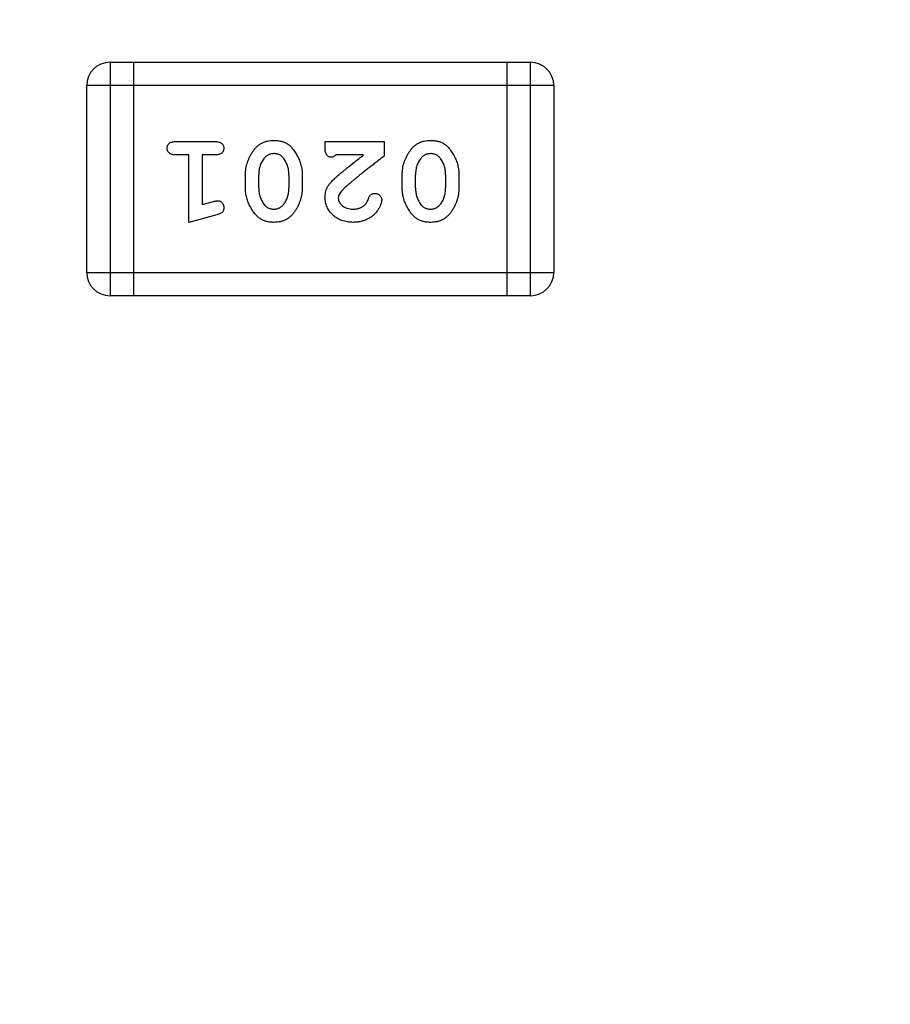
# Model space of a CAD drawing. Header units: millimetres. Extents: x 525 to 788, y 277 to 384.
# Tile 45 of 130: x 733.55 to 734.69, y 324.67 to 325.95. Entities that reach past the tile are written whole.
import ezdxf

# ---------------------------------------------------------------- set-up
doc = ezdxf.new("R2010")
doc.units = ezdxf.units.MM
doc.header["$LTSCALE"] = 5
doc.header["$PDMODE"] = 3
doc.header["$PDSIZE"] = 0.3125
doc.layers.get('0').update_dxf_attribs({"linetype": 'CONTINUOUS'})
doc.layers.get('Defpoints').update_dxf_attribs({"linetype": 'CONTINUOUS'})
doc.layers.add('dim', color=6, linetype='CONTINUOUS', lineweight=9)
doc.styles.add('Verdana', font='verdana.ttf', dxfattribs={"height": 3})
doc.dimstyles.new('aaaaaaaa 3.0', dxfattribs={"dimtxt": 3, "dimasz": 2.5, "dimexe": 1.25, "dimexo": 0.625, "dimtad": 1, "dimzin": 9, "dimdsep": 46, "dimtxsty": 'Verdana', "dimcen": 0, "dimazin": 0, "dimtfac": 1, "dimtofl": 0, "dimtmove": 0, "dimatfit": 3, "dimfxl": 1, "dimlwd": 25, "dimlwe": 25, "dimarcsym": 0})

# ---------------------------------------------------------------- blocks, each defined once
blk = doc.blocks.new('*D55')
at = {"layer": 'Defpoints', "color": 0}
for p in [(767.5081, 331.9082), (697.2861, 316.9379)]:
    blk.add_point(p, dxfattribs=at)
at = {"layer": 'dim', "color": 0, "lineweight": 25}
blk.add_line((785.4949, 335.7427), (769.9532, 332.4294), dxfattribs=at)
at = {"layer": 'dim', "color": 0}
blk.add_solid([(769.8663, 332.8369), (770.04, 332.0219), (767.5081, 331.9082)], dxfattribs=at)
at = {"layer": 'dim', "color": 0, "insert": (778.4472, 336.689), "char_height": 3, "attachment_point": 5, "rotation": 12.0345, "style": 'Verdana'}
blk.add_mtext('∅71.8', dxfattribs=at)

msp = doc.modelspace()

# ---------------------------------------------------------------- linework, layer by layer
at = {"linetype": 'Continuous'}
for p, q in [((733.6712, 325.8975), (733.6712, 325.5927)), ((733.6712, 325.8975), (734.2198, 325.8975)), ((733.7017, 325.8975), (733.7017, 325.5927)), ((734.1894, 325.5927), (734.1894, 325.8975)), ((734.2198, 325.5927), (734.2198, 325.8975)), ((733.6407, 325.6232), (733.6407, 325.867)), ((734.2503, 325.867), (733.6407, 325.867)), ((734.2503, 325.867), (734.2503, 325.6232)), ((733.7567, 325.7939), (733.8087, 325.7939)), ((733.9518, 325.786), (733.9518, 325.7939)), ((733.9518, 325.7939), (734.0289, 325.7939)), ((734.0289, 325.7939), (734.0289, 325.775)), ((733.774, 325.7766), (733.7567, 325.7766)), ((733.774, 325.6885), (733.774, 325.7766)), ((733.7913, 325.7766), (733.7913, 325.7116)), ((733.8087, 325.7766), (733.7913, 325.7766)), ((734.0021, 325.7766), (733.966, 325.7766)), ((733.848, 325.7331), (733.848, 325.7509)), ((733.8653, 325.7334), (733.8653, 325.7506)), ((733.9046, 325.7506), (733.9046, 325.7334)), ((733.9219, 325.7509), (733.9219, 325.7331)), ((734.0525, 325.7331), (734.0525, 325.7509)), ((734.0698, 325.7334), (734.0698, 325.7506)), ((734.1091, 325.7506), (734.1091, 325.7334)), ((734.1264, 325.7509), (734.1264, 325.7331)), ((733.7913, 325.7116), (733.8064, 325.7158)), ((733.8106, 325.6984), (733.774, 325.6885)), ((733.6407, 325.6232), (734.2503, 325.6232)), ((734.2198, 325.5927), (733.6712, 325.5927))]:
    msp.add_line(p, q, dxfattribs=at)
for centre, radius, start, end in [((732.3971, 324.423), 35.9, 323.58286, 216.35846), ((733.6712, 325.867), 0.0305, 90, 180), ((734.2198, 325.867), 0.0305, 0, 90), ((733.6712, 325.6232), 0.0305, 180, 270), ((734.2198, 325.6232), 0.0305, 270, 0)]:
    msp.add_arc(centre, radius, start, end, dxfattribs=at)
for points, knots in [([(733.7457, 325.7852), (733.7458, 325.7859), (733.7458, 325.787), (733.7463, 325.7887), (733.7472, 325.7902), (733.7483, 325.7916), (733.7499, 325.7927), (733.7518, 325.7934), (733.7542, 325.7938), (733.7558, 325.7939), (733.7567, 325.7939)], [0, 0, 0, 0, 0.11508, 0.223334, 0.32935, 0.439023, 0.554571, 0.682512, 0.830988, 1, 1, 1, 1]), ([(733.8087, 325.7939), (733.8095, 325.7939), (733.8112, 325.7938), (733.8136, 325.7934), (733.8155, 325.7926), (733.8171, 325.7916), (733.8182, 325.7902), (733.8191, 325.7887), (733.8196, 325.787), (733.8196, 325.7859), (733.8197, 325.7852)], [0, 0, 0, 0, 0.16897, 0.317409, 0.445319, 0.562107, 0.670731, 0.776722, 0.884949, 1, 1, 1, 1]), ([(733.848, 325.7509), (733.848, 325.7522), (733.8481, 325.7548), (733.8485, 325.7587), (733.8493, 325.7625), (733.8503, 325.7663), (733.8517, 325.7701), (733.8533, 325.7738), (733.8553, 325.7775), (733.8575, 325.7811), (733.8599, 325.7844), (733.8627, 325.7874), (733.8658, 325.7899), (733.8691, 325.7919), (733.8727, 325.7935), (733.8765, 325.7946), (733.8806, 325.7954), (733.8834, 325.7954), (733.8849, 325.7955)], [0, 0, 0, 0, 0.060689, 0.121343, 0.182007, 0.242891, 0.304904, 0.367913, 0.432239, 0.498506, 0.563959, 0.626551, 0.687255, 0.747176, 0.80728, 0.868949, 0.932783, 1, 1, 1, 1]), ([(733.8849, 325.7955), (733.8865, 325.7954), (733.8897, 325.7953), (733.8943, 325.7945), (733.8985, 325.7932), (733.9016, 325.7916), (733.904, 325.79), (733.9057, 325.7886), (733.9074, 325.7869), (733.9091, 325.785), (733.9108, 325.7829), (733.9124, 325.7806), (733.9141, 325.7781), (733.9156, 325.7753), (733.9171, 325.7725), (733.9184, 325.7695), (733.9195, 325.7665), (733.9204, 325.7635), (733.9211, 325.7604), (733.9216, 325.7572), (733.9219, 325.7541), (733.9219, 325.7519), (733.9219, 325.7509)], [0, 0, 0, 0, 0.076241, 0.14777, 0.214938, 0.279794, 0.312415, 0.347311, 0.383919, 0.422991, 0.464187, 0.508125, 0.554688, 0.604308, 0.654695, 0.704824, 0.753962, 0.80311, 0.851868, 0.90118, 0.950114, 1, 1, 1, 1]), ([(734.0525, 325.7509), (734.0525, 325.7522), (734.0526, 325.7548), (734.053, 325.7587), (734.0538, 325.7625), (734.0548, 325.7663), (734.0562, 325.7701), (734.0578, 325.7738), (734.0598, 325.7775), (734.062, 325.7811), (734.0644, 325.7844), (734.0673, 325.7874), (734.0703, 325.7899), (734.0736, 325.7919), (734.0772, 325.7935), (734.081, 325.7946), (734.0851, 325.7954), (734.0879, 325.7954), (734.0894, 325.7955)], [0, 0, 0, 0, 0.060689, 0.121343, 0.182007, 0.242891, 0.304904, 0.367913, 0.432239, 0.498506, 0.563959, 0.626551, 0.687255, 0.747176, 0.80728, 0.868949, 0.932783, 1, 1, 1, 1]), ([(734.0894, 325.7955), (734.091, 325.7954), (734.0942, 325.7953), (734.0988, 325.7945), (734.103, 325.7932), (734.1062, 325.7916), (734.1085, 325.79), (734.1103, 325.7886), (734.112, 325.7869), (734.1137, 325.785), (734.1153, 325.7829), (734.1169, 325.7806), (734.1186, 325.7781), (734.1201, 325.7753), (734.1216, 325.7725), (734.1229, 325.7695), (734.124, 325.7665), (734.1249, 325.7635), (734.1256, 325.7604), (734.1261, 325.7572), (734.1264, 325.7541), (734.1264, 325.7519), (734.1264, 325.7509)], [0, 0, 0, 0, 0.076241, 0.14777, 0.214938, 0.279794, 0.312415, 0.347311, 0.383919, 0.422991, 0.464187, 0.508125, 0.554688, 0.604308, 0.654695, 0.704824, 0.753962, 0.80311, 0.851868, 0.90118, 0.950114, 1, 1, 1, 1]), ([(733.7567, 325.7766), (733.7558, 325.7766), (733.7542, 325.7767), (733.7518, 325.7771), (733.7499, 325.7779), (733.7483, 325.779), (733.7472, 325.7803), (733.7463, 325.7818), (733.7458, 325.7835), (733.7458, 325.7846), (733.7457, 325.7852)], [0, 0, 0, 0, 0.169144, 0.317737, 0.446349, 0.561988, 0.671746, 0.776491, 0.88483, 1, 1, 1, 1]), ([(733.8197, 325.7852), (733.8196, 325.7846), (733.8196, 325.7835), (733.8191, 325.7818), (733.8182, 325.7803), (733.8171, 325.7789), (733.8155, 325.7779), (733.8136, 325.7771), (733.8112, 325.7767), (733.8095, 325.7766), (733.8087, 325.7766)], [0, 0, 0, 0, 0.115142, 0.223454, 0.328172, 0.436882, 0.553761, 0.682342, 0.830898, 1, 1, 1, 1]), ([(733.8848, 325.7782), (733.8842, 325.7781), (733.883, 325.7781), (733.8813, 325.7778), (733.8796, 325.7774), (733.878, 325.7768), (733.8765, 325.7759), (733.8751, 325.7749), (733.8737, 325.7737), (733.8729, 325.7728), (733.8725, 325.7724)], [0, 0, 0, 0, 0.131209, 0.256723, 0.37792, 0.50022, 0.619846, 0.74393, 0.870147, 1, 1, 1, 1]), ([(733.897, 325.7729), (733.8966, 325.7733), (733.8959, 325.7741), (733.8946, 325.7752), (733.8933, 325.7761), (733.8918, 325.7769), (733.8902, 325.7775), (733.8885, 325.7779), (733.8867, 325.7781), (733.8855, 325.7782), (733.8848, 325.7782)], [0, 0, 0, 0, 0.12172, 0.241043, 0.3598, 0.478381, 0.600838, 0.728151, 0.860156, 1, 1, 1, 1]), ([(733.9605, 325.7734), (733.9598, 325.7735), (733.9586, 325.7735), (733.9569, 325.7741), (733.9554, 325.775), (733.954, 325.7763), (733.953, 325.778), (733.9523, 325.7803), (733.9519, 325.783), (733.9518, 325.785), (733.9518, 325.786)], [0, 0, 0, 0, 0.109555, 0.210825, 0.309971, 0.413176, 0.526426, 0.65906, 0.8156, 1, 1, 1, 1]), ([(734.0893, 325.7782), (734.0887, 325.7781), (734.0875, 325.7781), (734.0858, 325.7778), (734.0841, 325.7774), (734.0825, 325.7768), (734.081, 325.7759), (734.0796, 325.7749), (734.0782, 325.7737), (734.0774, 325.7728), (734.077, 325.7724)], [0, 0, 0, 0, 0.131209, 0.256723, 0.37792, 0.50022, 0.619846, 0.74393, 0.870147, 1, 1, 1, 1]), ([(734.1015, 325.7729), (734.1011, 325.7733), (734.1004, 325.7741), (734.0991, 325.7752), (734.0978, 325.7761), (734.0963, 325.7769), (734.0947, 325.7775), (734.093, 325.7779), (734.0912, 325.7781), (734.09, 325.7782), (734.0893, 325.7782)], [0, 0, 0, 0, 0.12172, 0.241043, 0.3598, 0.478381, 0.600838, 0.728151, 0.860156, 1, 1, 1, 1]), ([(733.8725, 325.7724), (733.872, 325.7716), (733.8708, 325.7701), (733.8693, 325.7677), (733.868, 325.7652), (733.8671, 325.7625), (733.8662, 325.7597), (733.8657, 325.7568), (733.8654, 325.7537), (733.8653, 325.7516), (733.8653, 325.7506)], [0, 0, 0, 0, 0.120659, 0.241221, 0.360872, 0.483058, 0.606571, 0.733737, 0.864551, 1, 1, 1, 1]), ([(733.9046, 325.7506), (733.9046, 325.7516), (733.9045, 325.7537), (733.9042, 325.7568), (733.9036, 325.7597), (733.9027, 325.7626), (733.9017, 325.7653), (733.9003, 325.768), (733.8988, 325.7705), (733.8976, 325.7721), (733.897, 325.7729)], [0, 0, 0, 0, 0.130956, 0.258528, 0.38384, 0.507417, 0.629111, 0.751639, 0.875073, 1, 1, 1, 1]), ([(733.966, 325.7766), (733.9655, 325.7761), (733.9646, 325.7752), (733.9632, 325.7742), (733.9619, 325.7736), (733.9609, 325.7735), (733.9605, 325.7734)], [0, 0, 0, 0, 0.304403, 0.567319, 0.79389, 1, 1, 1, 1]), ([(733.9686, 325.7496), (733.9694, 325.7502), (733.9711, 325.7518), (733.9741, 325.7542), (733.9775, 325.757), (733.9814, 325.7602), (733.9859, 325.7638), (733.9909, 325.7677), (733.9963, 325.772), (734.0001, 325.775), (734.0021, 325.7766)], [0, 0, 0, 0, 0.073588, 0.162207, 0.26506, 0.382236, 0.515259, 0.662174, 0.823338, 1, 1, 1, 1]), ([(734.0289, 325.775), (734.027, 325.7736), (734.0234, 325.7708), (734.0182, 325.7667), (734.0132, 325.7628), (734.0085, 325.7592), (734.004, 325.7557), (733.9999, 325.7524), (733.996, 325.7493), (733.9925, 325.7464), (733.9892, 325.7437), (733.9861, 325.7412), (733.9834, 325.7388), (733.981, 325.7367), (733.9788, 325.7348), (733.9769, 325.733), (733.9753, 325.7315), (733.9743, 325.7305), (733.9739, 325.73)], [0, 0, 0, 0, 0.098607, 0.192241, 0.281174, 0.365408, 0.444671, 0.518965, 0.588561, 0.653679, 0.713615, 0.768858, 0.819369, 0.865194, 0.905848, 0.942058, 0.973353, 1, 1, 1, 1]), ([(734.077, 325.7724), (734.0765, 325.7716), (734.0753, 325.7701), (734.0739, 325.7677), (734.0726, 325.7652), (734.0716, 325.7625), (734.0707, 325.7597), (734.0702, 325.7568), (734.0699, 325.7537), (734.0698, 325.7516), (734.0698, 325.7506)], [0, 0, 0, 0, 0.120659, 0.241221, 0.360872, 0.483058, 0.606571, 0.733737, 0.864551, 1, 1, 1, 1]), ([(734.1091, 325.7506), (734.1091, 325.7516), (734.109, 325.7537), (734.1087, 325.7568), (734.1081, 325.7597), (734.1073, 325.7626), (734.1062, 325.7653), (734.1048, 325.768), (734.1033, 325.7705), (734.1021, 325.7721), (734.1015, 325.7729)], [0, 0, 0, 0, 0.130956, 0.258528, 0.38384, 0.507417, 0.629111, 0.751639, 0.875073, 1, 1, 1, 1]), ([(733.9518, 325.7213), (733.9518, 325.7224), (733.9519, 325.7246), (733.9525, 325.7279), (733.9534, 325.7311), (733.9544, 325.7336), (733.9556, 325.7357), (733.9567, 325.7373), (733.958, 325.7391), (733.9596, 325.741), (733.9615, 325.743), (733.9636, 325.7451), (733.966, 325.7473), (733.9677, 325.7488), (733.9686, 325.7496)], [0, 0, 0, 0, 0.099468, 0.19651, 0.292424, 0.388554, 0.439455, 0.497554, 0.562776, 0.634765, 0.714721, 0.802272, 0.896998, 1, 1, 1, 1]), ([(733.8851, 325.6885), (733.8835, 325.6885), (733.8803, 325.6886), (733.8758, 325.6894), (733.8716, 325.6907), (733.8684, 325.6924), (733.8661, 325.6939), (733.8643, 325.6953), (733.8626, 325.697), (733.8609, 325.6988), (733.8593, 325.7009), (733.8576, 325.7033), (733.856, 325.7058), (733.8544, 325.7086), (733.8529, 325.7114), (733.8516, 325.7144), (733.8505, 325.7174), (733.8495, 325.7205), (733.8489, 325.7236), (733.8483, 325.7267), (733.848, 325.7299), (733.848, 325.732), (733.848, 325.7331)], [0, 0, 0, 0, 0.075814, 0.146482, 0.213608, 0.277912, 0.310829, 0.345167, 0.382026, 0.420793, 0.462199, 0.50664, 0.553174, 0.602953, 0.653483, 0.703732, 0.753196, 0.80242, 0.851518, 0.900484, 0.950145, 1, 1, 1, 1]), ([(733.8653, 325.7334), (733.8653, 325.7323), (733.8654, 325.7303), (733.8657, 325.7272), (733.8663, 325.7243), (733.8671, 325.7214), (733.8682, 325.7187), (733.8695, 325.716), (733.8711, 325.7135), (733.8723, 325.7119), (733.8729, 325.7111)], [0, 0, 0, 0, 0.131151, 0.257896, 0.383189, 0.505968, 0.628799, 0.751052, 0.874669, 1, 1, 1, 1]), ([(733.9219, 325.7331), (733.9219, 325.7318), (733.9218, 325.7292), (733.9214, 325.7253), (733.9206, 325.7215), (733.9196, 325.7177), (733.9182, 325.7139), (733.9166, 325.7102), (733.9147, 325.7065), (733.9125, 325.703), (733.91, 325.6996), (733.9072, 325.6966), (733.9042, 325.6941), (733.9009, 325.692), (733.8973, 325.6904), (733.8935, 325.6893), (733.8894, 325.6886), (733.8866, 325.6885), (733.8851, 325.6885)], [0, 0, 0, 0, 0.060765, 0.121115, 0.181408, 0.242837, 0.30444, 0.367528, 0.431756, 0.498106, 0.563641, 0.626589, 0.687369, 0.747241, 0.80742, 0.869166, 0.93308, 1, 1, 1, 1]), ([(733.8974, 325.7116), (733.8979, 325.7123), (733.8991, 325.7138), (733.9006, 325.7162), (733.9018, 325.7188), (733.9028, 325.7214), (733.9037, 325.7242), (733.9042, 325.7272), (733.9045, 325.7302), (733.9046, 325.7323), (733.9046, 325.7334)], [0, 0, 0, 0, 0.120655, 0.241215, 0.360863, 0.482064, 0.606581, 0.733743, 0.864554, 1, 1, 1, 1]), ([(733.9739, 325.73), (733.9732, 325.7292), (733.9718, 325.7277), (733.9703, 325.7252), (733.9693, 325.7227), (733.9692, 325.7211), (733.9691, 325.7203)], [0, 0, 0, 0, 0.29683, 0.557191, 0.787164, 1, 1, 1, 1]), ([(734.0896, 325.6885), (734.088, 325.6885), (734.0848, 325.6886), (734.0803, 325.6894), (734.0761, 325.6907), (734.073, 325.6924), (734.0706, 325.6939), (734.0688, 325.6953), (734.0671, 325.697), (734.0654, 325.6988), (734.0638, 325.7009), (734.0621, 325.7033), (734.0605, 325.7058), (734.0589, 325.7086), (734.0574, 325.7114), (734.0561, 325.7144), (734.055, 325.7174), (734.054, 325.7205), (734.0534, 325.7236), (734.0528, 325.7267), (734.0526, 325.7299), (734.0525, 325.732), (734.0525, 325.7331)], [0, 0, 0, 0, 0.075814, 0.146482, 0.213608, 0.277912, 0.310829, 0.345167, 0.382026, 0.420793, 0.462199, 0.50664, 0.553174, 0.602953, 0.653483, 0.703732, 0.753196, 0.80242, 0.851518, 0.900484, 0.950145, 1, 1, 1, 1]), ([(734.0698, 325.7334), (734.0698, 325.7323), (734.0699, 325.7303), (734.0702, 325.7272), (734.0708, 325.7243), (734.0717, 325.7214), (734.0727, 325.7187), (734.074, 325.716), (734.0756, 325.7135), (734.0768, 325.7119), (734.0774, 325.7111)], [0, 0, 0, 0, 0.131151, 0.257896, 0.383189, 0.505968, 0.628799, 0.751052, 0.874669, 1, 1, 1, 1]), ([(734.1264, 325.7331), (734.1264, 325.7318), (734.1263, 325.7292), (734.1259, 325.7253), (734.1252, 325.7215), (734.1241, 325.7177), (734.1228, 325.7139), (734.1211, 325.7102), (734.1192, 325.7065), (734.117, 325.703), (734.1145, 325.6996), (734.1117, 325.6966), (734.1087, 325.6941), (734.1054, 325.692), (734.1018, 325.6904), (734.098, 325.6893), (734.0939, 325.6886), (734.0911, 325.6885), (734.0896, 325.6885)], [0, 0, 0, 0, 0.060765, 0.121115, 0.181408, 0.242837, 0.30444, 0.367528, 0.431756, 0.498106, 0.563641, 0.626589, 0.687369, 0.747241, 0.80742, 0.869166, 0.93308, 1, 1, 1, 1]), ([(734.1019, 325.7116), (734.1025, 325.7123), (734.1036, 325.7138), (734.1051, 325.7162), (734.1064, 325.7188), (734.1073, 325.7214), (734.1082, 325.7242), (734.1087, 325.7272), (734.109, 325.7302), (734.1091, 325.7323), (734.1091, 325.7334)], [0, 0, 0, 0, 0.120655, 0.241215, 0.360863, 0.482064, 0.606581, 0.733743, 0.864554, 1, 1, 1, 1]), ([(733.8064, 325.7158), (733.8069, 325.7159), (733.808, 325.7162), (733.8094, 325.7165), (733.8107, 325.7168), (733.8114, 325.7168), (733.8118, 325.7168)], [0, 0, 0, 0, 0.317695, 0.586856, 0.816849, 1, 1, 1, 1]), ([(733.8118, 325.7168), (733.8123, 325.7168), (733.8133, 325.7167), (733.8148, 325.7162), (733.8162, 325.7153), (733.8174, 325.7141), (733.8184, 325.7127), (733.8191, 325.7111), (733.8196, 325.7094), (733.8196, 325.7082), (733.8197, 325.7075)], [0, 0, 0, 0, 0.115419, 0.228853, 0.345045, 0.47125, 0.60164, 0.72958, 0.861185, 1, 1, 1, 1]), ([(733.9885, 325.6885), (733.9872, 325.6885), (733.9846, 325.6886), (733.9808, 325.689), (733.9772, 325.6898), (733.9738, 325.6908), (733.9706, 325.6922), (733.9676, 325.6938), (733.9647, 325.6958), (733.9621, 325.698), (733.9597, 325.7005), (733.9576, 325.7031), (733.9558, 325.7058), (733.9543, 325.7086), (733.9532, 325.7116), (733.9524, 325.7147), (733.9519, 325.7179), (733.9518, 325.7201), (733.9518, 325.7213)], [0, 0, 0, 0, 0.071698, 0.140683, 0.207081, 0.271675, 0.334884, 0.397604, 0.460704, 0.523944, 0.586642, 0.647136, 0.706007, 0.763885, 0.821852, 0.879744, 0.939019, 1, 1, 1, 1]), ([(733.9691, 325.7203), (733.9692, 325.7194), (733.9693, 325.7175), (733.9704, 325.7148), (733.9721, 325.7123), (733.9744, 325.7101), (733.9773, 325.7082), (733.9807, 325.7068), (733.9845, 325.7059), (733.9872, 325.7058), (733.9886, 325.7058)], [0, 0, 0, 0, 0.10389, 0.208117, 0.317701, 0.439, 0.5673, 0.700652, 0.843656, 1, 1, 1, 1]), ([(734.0257, 325.7178), (734.0257, 325.7169), (734.0255, 325.715), (734.0246, 325.712), (734.0231, 325.7086), (734.0212, 325.7051), (734.0187, 325.7015), (734.0155, 325.6982), (734.0119, 325.6954), (734.0077, 325.6929), (734.0032, 325.691), (733.9985, 325.6895), (733.9935, 325.6887), (733.9902, 325.6886), (733.9885, 325.6885)], [0, 0, 0, 0, 0.05198, 0.112599, 0.181812, 0.262014, 0.347645, 0.433803, 0.522565, 0.615648, 0.710944, 0.806017, 0.901714, 1, 1, 1, 1]), ([(734.0035, 325.7112), (734.004, 325.7117), (734.0051, 325.7128), (734.0063, 325.7148), (734.0075, 325.7171), (734.0081, 325.7188), (734.0084, 325.7197)], [0, 0, 0, 0, 0.218633, 0.455815, 0.714482, 1, 1, 1, 1]), ([(734.0084, 325.7197), (734.0086, 325.7202), (734.009, 325.7213), (734.0098, 325.7227), (734.0107, 325.7239), (734.0117, 325.7248), (734.0129, 325.7255), (734.0141, 325.7259), (734.0155, 325.7262), (734.0164, 325.7262), (734.0169, 325.7263)], [0, 0, 0, 0, 0.152978, 0.288531, 0.413908, 0.529457, 0.640594, 0.753869, 0.872653, 1, 1, 1, 1]), ([(734.0169, 325.7263), (734.0175, 325.7262), (734.0187, 325.7262), (734.0203, 325.7256), (734.0218, 325.7249), (734.0232, 325.7238), (734.0243, 325.7225), (734.0251, 325.721), (734.0256, 325.7194), (734.0257, 325.7184), (734.0257, 325.7178)], [0, 0, 0, 0, 0.129747, 0.253584, 0.379018, 0.509834, 0.639005, 0.760517, 0.879144, 1, 1, 1, 1]), ([(733.8197, 325.7075), (733.8197, 325.707), (733.8196, 325.7059), (733.8193, 325.7044), (733.8187, 325.7031), (733.8179, 325.7019), (733.8167, 325.7009), (733.8151, 325.7), (733.813, 325.6991), (733.8115, 325.6986), (733.8106, 325.6984)], [0, 0, 0, 0, 0.117975, 0.226369, 0.325756, 0.420396, 0.524672, 0.655073, 0.812679, 1, 1, 1, 1]), ([(733.8729, 325.7111), (733.8732, 325.7107), (733.874, 325.7098), (733.8752, 325.7088), (733.8766, 325.7078), (733.878, 325.7071), (733.8796, 325.7065), (733.8813, 325.7061), (733.8831, 325.7058), (733.8844, 325.7058), (733.885, 325.7058)], [0, 0, 0, 0, 0.121774, 0.242501, 0.36131, 0.479943, 0.602453, 0.729823, 0.861885, 1, 1, 1, 1]), ([(733.885, 325.7058), (733.8856, 325.7058), (733.8868, 325.7059), (733.8886, 325.7061), (733.8903, 325.7066), (733.8919, 325.7072), (733.8934, 325.708), (733.8948, 325.7091), (733.8962, 325.7102), (733.897, 325.7111), (733.8974, 325.7116)], [0, 0, 0, 0, 0.130594, 0.257239, 0.379548, 0.501275, 0.621867, 0.743954, 0.86958, 1, 1, 1, 1]), ([(733.9886, 325.7058), (733.9893, 325.7058), (733.9908, 325.7058), (733.9929, 325.7061), (733.9949, 325.7065), (733.9968, 325.7071), (733.9986, 325.7079), (734.0004, 325.7088), (734.002, 325.7099), (734.003, 325.7108), (734.0035, 325.7112)], [0, 0, 0, 0, 0.135186, 0.265299, 0.392428, 0.514867, 0.636664, 0.756861, 0.878127, 1, 1, 1, 1]), ([(734.0774, 325.7111), (734.0777, 325.7107), (734.0785, 325.7098), (734.0797, 325.7088), (734.0811, 325.7078), (734.0826, 325.7071), (734.0841, 325.7065), (734.0858, 325.7061), (734.0876, 325.7058), (734.0889, 325.7058), (734.0895, 325.7058)], [0, 0, 0, 0, 0.121774, 0.242501, 0.36131, 0.479943, 0.602453, 0.729823, 0.861885, 1, 1, 1, 1]), ([(734.0895, 325.7058), (734.0901, 325.7058), (734.0913, 325.7059), (734.0931, 325.7061), (734.0948, 325.7066), (734.0964, 325.7072), (734.0979, 325.708), (734.0993, 325.7091), (734.1007, 325.7102), (734.1015, 325.7111), (734.1019, 325.7116)], [0, 0, 0, 0, 0.130594, 0.257239, 0.379548, 0.501275, 0.621867, 0.743954, 0.86958, 1, 1, 1, 1])]:
    msp.add_open_spline(points, degree=3, knots=knots, dxfattribs=at)

# ---------------------------------------------------------------- dimensions: what is measured, and where the dimension line sits
at = {"layer": 'dim'}
dim = msp.add_diameter_dim_2p(p1=(697.2861, 316.9379), p2=(767.5081, 331.9082), dimstyle='aaaaaaaa 3.0', dxfattribs=at)
dim.commit()
dim.dimension.update_dxf_attribs({"geometry": '*D55', "text_midpoint": (777.7194, 334.0851), "dimtype": 163})

doc.saveas('drawing.dxf')
